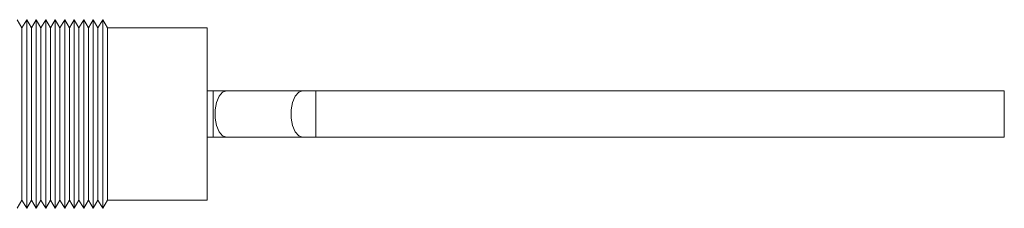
# Model space of a CAD drawing. Header units: inches. Extents: x 1.42 to 7.57, y 1.63 to 8.46.
# Tile 8 of 16: x 2.57 to 3.49, y 4.65 to 4.82. Entities that reach past the tile are written whole.
import ezdxf

# ---------------------------------------------------------------- set-up
doc = ezdxf.new("R2010")
doc.units = ezdxf.units.IN
doc.header["$MEASUREMENT"] = 0

msp = doc.modelspace()

# ---------------------------------------------------------------- linework, layer by layer
at = {"color": 7, "linetype": 'Continuous', "lineweight": 15}
for p, q in [((2.56901, 4.81631), (2.56454, 4.82405)), ((2.57348, 4.82405), (2.56901, 4.81631)), ((2.57795, 4.81631), (2.57348, 4.82405)), ((2.57348, 4.82405), (2.57348, 4.64707)), ((2.58242, 4.82405), (2.57795, 4.81631)), ((2.58689, 4.81631), (2.58242, 4.82405)), ((2.58242, 4.82405), (2.58242, 4.64707)), ((2.59135, 4.82405), (2.58689, 4.81631)), ((2.59582, 4.81631), (2.59135, 4.82405)), ((2.59135, 4.82405), (2.59135, 4.64707)), ((2.60029, 4.82405), (2.59582, 4.81631)), ((2.60476, 4.81631), (2.60029, 4.82405)), ((2.60029, 4.82405), (2.60029, 4.64707)), ((2.60923, 4.82405), (2.60476, 4.81631)), ((2.6137, 4.81631), (2.60923, 4.82405)), ((2.60923, 4.82405), (2.60923, 4.64707)), ((2.61817, 4.82405), (2.6137, 4.81631)), ((2.62264, 4.81631), (2.61817, 4.82405)), ((2.61817, 4.82405), (2.61817, 4.64707)), ((2.6271, 4.82405), (2.62264, 4.81631)), ((2.63157, 4.81631), (2.6271, 4.82405)), ((2.6271, 4.82405), (2.6271, 4.64707)), ((2.63604, 4.82405), (2.63157, 4.81631)), ((2.64051, 4.81631), (2.63604, 4.82405)), ((2.63604, 4.82405), (2.63604, 4.64707)), ((2.64498, 4.82405), (2.64051, 4.81631)), ((2.64945, 4.81631), (2.64498, 4.82405)), ((2.64498, 4.82405), (2.64498, 4.64707)), ((2.56901, 4.81631), (2.56901, 4.65481)), ((2.57795, 4.81631), (2.57795, 4.65481)), ((2.58689, 4.81631), (2.58689, 4.65481)), ((2.59582, 4.81631), (2.59582, 4.65481)), ((2.60476, 4.81631), (2.60476, 4.65481)), ((2.6137, 4.81631), (2.6137, 4.65481)), ((2.62264, 4.81631), (2.62264, 4.65481)), ((2.63157, 4.81631), (2.63157, 4.65481)), ((2.64051, 4.81631), (2.64051, 4.65481)), ((2.74326, 4.81631), (2.64945, 4.81631)), ((2.64945, 4.81631), (2.64945, 4.65481)), ((2.74326, 4.81631), (2.74326, 4.65481)), ((2.74906, 4.75743), (2.74326, 4.75743)), ((2.76156, 4.75743), (2.74906, 4.75743)), ((2.8331, 4.75743), (2.76156, 4.75743)), ((2.8456, 4.75743), (2.8331, 4.75743)), ((3.49326, 4.75743), (2.8456, 4.75743)), ((3.49326, 4.75743), (3.49326, 4.71368)), ((2.74326, 4.71368), (2.74906, 4.71368)), ((2.74906, 4.71368), (2.76156, 4.71368)), ((2.76156, 4.71368), (2.8331, 4.71368)), ((2.8331, 4.71368), (2.8456, 4.71368)), ((2.8456, 4.71368), (3.49326, 4.71368)), ((2.56454, 4.64707), (2.56901, 4.65481)), ((2.56901, 4.65481), (2.57348, 4.64707)), ((2.57348, 4.64707), (2.57795, 4.65481)), ((2.57795, 4.65481), (2.58242, 4.64707)), ((2.58242, 4.64707), (2.58689, 4.65481)), ((2.58689, 4.65481), (2.59135, 4.64707)), ((2.59135, 4.64707), (2.59582, 4.65481)), ((2.59582, 4.65481), (2.60029, 4.64707)), ((2.60029, 4.64707), (2.60476, 4.65481)), ((2.60476, 4.65481), (2.60923, 4.64707)), ((2.60923, 4.64707), (2.6137, 4.65481)), ((2.6137, 4.65481), (2.61817, 4.64707)), ((2.61817, 4.64707), (2.62264, 4.65481)), ((2.62264, 4.65481), (2.6271, 4.64707)), ((2.6271, 4.64707), (2.63157, 4.65481)), ((2.63157, 4.65481), (2.63604, 4.64707)), ((2.63604, 4.64707), (2.64051, 4.65481)), ((2.64051, 4.65481), (2.64498, 4.64707)), ((2.64498, 4.64707), (2.64945, 4.65481)), ((2.64945, 4.65481), (2.74326, 4.65481))]:
    msp.add_line(p, q, dxfattribs=at)
at = {"color": 8, "linetype": 'Continuous', "lineweight": 15}
for p, q in [((2.74906, 4.75743), (2.74906, 4.71368)), ((2.8456, 4.75743), (2.8456, 4.71368))]:
    msp.add_line(p, q, dxfattribs=at)
at = {"color": 8, "linetype": 'Continuous', "lineweight": 15, "flags": 128}
for points in [[(2.76156, 4.75743), (2.75782, 4.75611), (2.75453, 4.75231), (2.75209, 4.74649), (2.75079, 4.73935), (2.75079, 4.73176), (2.75209, 4.72462), (2.75453, 4.7188), (2.75782, 4.715), (2.76156, 4.71368), (2.76156, 4.71368)], [(2.8331, 4.75743), (2.82936, 4.75611), (2.82607, 4.75231), (2.82363, 4.74649), (2.82233, 4.73935), (2.82233, 4.73176), (2.82363, 4.72462), (2.82607, 4.7188), (2.82936, 4.715), (2.8331, 4.71368), (2.8331, 4.71368)]]:
    msp.add_lwpolyline(points, dxfattribs=at)

doc.saveas('drawing.dxf')
